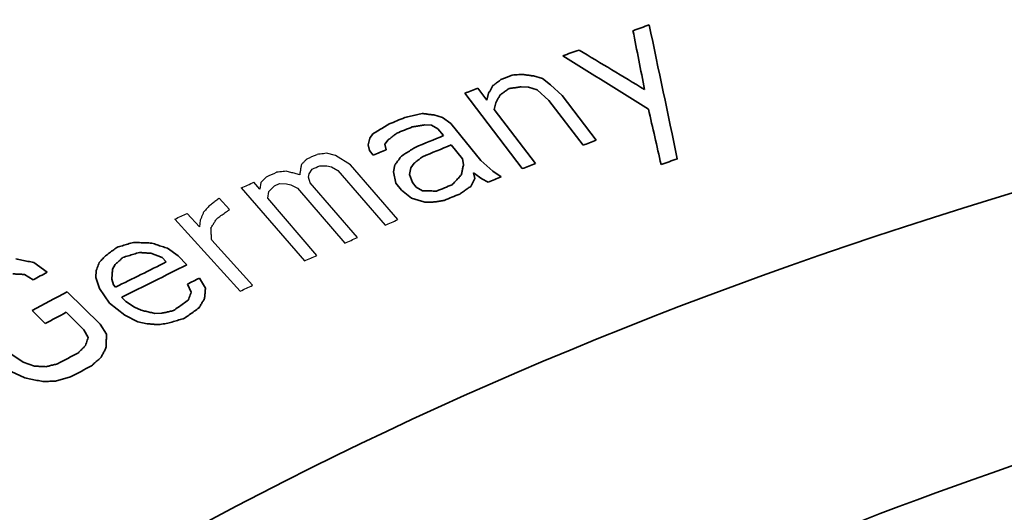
# Model space of a CAD drawing. Header units: millimetres. Extents: x -11430 to 11430, y -488 to 4365.
# Tile 16 of 95: x 2158.1 to 2166.18, y 1185.58 to 1189.62. Entities that reach past the tile are written whole.
import ezdxf

# ---------------------------------------------------------------- set-up
doc = ezdxf.new("R2010")
doc.units = ezdxf.units.MM
doc.header["$LTSCALE"] = 15
doc.layers.add('_Sichtbarkanten', color=7, linetype='Continuous', lineweight=25)
doc.layers.add('Sichtbar schmal (ISO)', color=7, linetype='Continuous', lineweight=35)

msp = doc.modelspace()

# ---------------------------------------------------------------- linework, layer by layer
at = {"layer": '_Sichtbarkanten'}
for p, q in [((2160.6934, 1188.5043), (2160.6197, 1188.5233)), ((2160.8156, 1188.4293), (2160.6934, 1188.5043)), ((2160.5648, 1188.4212), (2160.6223, 1188.4209)), ((2160.6223, 1188.4209), (2160.6591, 1188.4114)), ((2160.6591, 1188.4114), (2160.7121, 1188.3832)), ((2161.2032, 1187.9808), (2160.8156, 1188.4293)), ((2160.4729, 1188.3289), (2160.4775, 1188.3567)), ((2160.4846, 1188.2824), (2160.4729, 1188.3289)), ((2160.4775, 1188.3567), (2160.5027, 1188.3937)), ((2160.7121, 1188.3832), (2161.0998, 1187.9347)), ((2159.9209, 1188.241), (2160.4378, 1187.6429)), ((2160.0728, 1188.2301), (2160.0243, 1188.2862)), ((2160.0819, 1188.2857), (2160.0728, 1188.2301)), ((2160.1924, 1188.2568), (2160.2338, 1188.275)), ((2160.2338, 1188.275), (2160.2913, 1188.2745)), ((2160.2913, 1188.2745), (2160.3281, 1188.265)), ((2160.3281, 1188.265), (2160.3811, 1188.2367)), ((2160.8722, 1187.8338), (2160.4846, 1188.2824)), ((2160.1374, 1188.1554), (2160.1465, 1188.2109)), ((2160.3811, 1188.2367), (2160.7688, 1187.7881)), ((2159.8238, 1188.0633), (2159.74, 1188.1554)), ((2160.5412, 1187.6881), (2160.1374, 1188.1554)), ((2159.5777, 1187.9215), (2159.4771, 1188.032)), ((2159.376, 1187.9848), (2159.9124, 1187.3956)), ((2159.5846, 1187.9773), (2159.5777, 1187.9215)), ((2160.0135, 1187.4428), (2159.6783, 1187.811))]:
    msp.add_line(p, q, dxfattribs=at)
for centre, major_axis, ratio, start_param, end_param in [((2161.786, 1245.9992), (61.5694, 54.3701), 0.584587, 4.216685, 4.21788), ((2161.6072, 1245.1362), (-61.218, -53.5318), 0.584781, 1.082039, 1.082941), ((2159.2901, 1244.8467), (61.6644, 52.3626), 0.601887, 4.252, 4.253195), ((2157.7686, 1245.2321), (62.1242, 52.1303), 0.615608, 4.266354, 4.267834), ((2158.5659, 1244.5904), (59.5639, 54.3186), 0.593967, 4.22793, 4.229422), ((2163.3645, 1245.5931), (-60.3344, -54.9502), 0.580152, 1.051511, 1.053027), ((2160.8205, 1243.0537), (-59.9431, -51.6332), 0.594355, 1.096859, 1.098395), ((2158.2831, 1243.1838), (-60.5287, -50.7733), 0.61629, 1.125298, 1.126817), ((2159.1025, 1242.5013), (-58.007, -52.8682), 0.594121, 1.086789, 1.088322)]:
    msp.add_ellipse(centre, major_axis=major_axis, ratio=ratio, start_param=start_param, end_param=end_param, dxfattribs=at)
for points in [[(2160.6197, 1188.5233), (2160.6111, 1188.5223), (2160.5937, 1188.5203), (2160.5676, 1188.5173), (2160.5502, 1188.5154), (2160.5415, 1188.5144)], [(2160.4129, 1188.4315), (2160.4114, 1188.4222), (2160.4083, 1188.4036), (2160.4038, 1188.3758), (2160.4008, 1188.3572), (2160.3993, 1188.348)], [(2160.4588, 1188.4777), (2160.4537, 1188.4725), (2160.4435, 1188.4623), (2160.4282, 1188.4469), (2160.418, 1188.4366), (2160.4129, 1188.4315)], [(2160.1278, 1188.3316), (2160.1227, 1188.3265), (2160.1125, 1188.3163), (2160.0972, 1188.301), (2160.087, 1188.2908), (2160.0819, 1188.2857)], [(2160.2887, 1188.3766), (2160.28, 1188.3757), (2160.2627, 1188.3738), (2160.2366, 1188.3709), (2160.2192, 1188.3689), (2160.2105, 1188.368)], [(2160.3993, 1188.348), (2160.387, 1188.3511), (2160.3625, 1188.3575), (2160.3256, 1188.3671), (2160.301, 1188.3735), (2160.2887, 1188.3766)], [(2160.1465, 1188.2109), (2160.1516, 1188.216), (2160.1618, 1188.2262), (2160.1771, 1188.2415), (2160.1873, 1188.2517), (2160.1924, 1188.2568)], [(2159.6556, 1188.0894), (2159.6508, 1188.0842), (2159.641, 1188.0738), (2159.6264, 1188.0581), (2159.6166, 1188.0477), (2159.6117, 1188.0425)], [(2159.74, 1188.1554), (2159.7306, 1188.148), (2159.7119, 1188.1334), (2159.6837, 1188.1114), (2159.665, 1188.0967), (2159.6556, 1188.0894)], [(2159.6117, 1188.0425), (2159.6087, 1188.0353), (2159.6027, 1188.0208), (2159.5936, 1187.999), (2159.5876, 1187.9845), (2159.5846, 1187.9773)], [(2159.7192, 1187.9878), (2159.7308, 1187.9962), (2159.7541, 1188.013), (2159.7889, 1188.0381), (2159.8122, 1188.0549), (2159.8238, 1188.0633)], [(2159.6719, 1187.9131), (2159.6771, 1187.9214), (2159.6876, 1187.938), (2159.7034, 1187.9629), (2159.714, 1187.9795), (2159.7192, 1187.9878)], [(2159.6783, 1187.811), (2159.6775, 1187.8224), (2159.6761, 1187.845), (2159.674, 1187.879), (2159.6726, 1187.9017), (2159.6719, 1187.9131)]]:
    msp.add_open_spline(points, degree=3, dxfattribs=at)
at = {"layer": 'Sichtbar schmal (ISO)'}
for p, q in [((2162.3894, 1189.1346), (2162.3166, 1189.1564)), ((2162.4553, 1189.0851), (2162.3894, 1189.1346)), ((2161.934, 1188.9596), (2161.8604, 1189.056)), ((2162.2159, 1189.0676), (2162.274, 1189.0651)), ((2162.274, 1189.0651), (2162.3469, 1189.0432)), ((2162.5506, 1188.9971), (2162.4553, 1189.0851)), ((2161.752, 1189.0147), (2162.2231, 1188.3978)), ((2161.9479, 1189.0147), (2161.934, 1188.9596)), ((2162.3469, 1189.0432), (2162.4422, 1188.9552)), ((2162.8303, 1188.6308), (2162.5506, 1188.9971)), ((2161.9929, 1188.8825), (2162.0068, 1188.9376)), ((2162.4422, 1188.9552), (2162.7219, 1188.5889)), ((2161.5713, 1188.817), (2161.498, 1188.8375)), ((2161.6387, 1188.7687), (2161.5713, 1188.817)), ((2162.3315, 1188.4391), (2161.9929, 1188.8825)), ((2161.4227, 1188.7557), (2161.4805, 1188.7542)), ((2161.4805, 1188.7542), (2161.5326, 1188.7249)), ((2161.5326, 1188.7249), (2161.5788, 1188.6679)), ((2161.8852, 1188.4646), (2161.6387, 1188.7687)), ((2160.9731, 1188.6476), (2160.9615, 1188.5923)), ((2161.0002, 1188.6839), (2160.9731, 1188.6476)), ((2160.9615, 1188.5923), (2160.9711, 1188.5456)), ((2161.0985, 1188.5975), (2161.1255, 1188.6338)), ((2161.108, 1188.5508), (2161.0985, 1188.5975)), ((2161.6404, 1188.5918), (2161.7329, 1188.4778)), ((2160.9711, 1188.5456), (2161.0019, 1188.5076)), ((2161.1793, 1188.4281), (2161.1676, 1188.3728)), ((2161.2987, 1188.3504), (2161.3104, 1188.4057)), ((2161.3104, 1188.4057), (2161.3374, 1188.4421)), ((2161.7329, 1188.4778), (2161.7425, 1188.431)), ((2161.9835, 1188.3784), (2161.8852, 1188.4646)), ((2161.1676, 1188.3728), (2161.1868, 1188.2795)), ((2161.3237, 1188.2847), (2161.2987, 1188.3504)), ((2161.8253, 1188.3637), (2161.8928, 1188.3155)), ((2161.8349, 1188.317), (2161.8253, 1188.3637)), ((2162.0509, 1188.3301), (2161.9835, 1188.3784)), ((2161.1868, 1188.2795), (2161.233, 1188.2225)), ((2161.3546, 1188.2467), (2161.3237, 1188.2847)), ((2161.4066, 1188.2173), (2161.3546, 1188.2467)), ((2161.8928, 1188.3155), (2161.9448, 1188.2862)), ((2161.233, 1188.2225), (2161.3159, 1188.1551)), ((2161.4258, 1188.124), (2161.4836, 1188.1223)), ((2159.1796, 1187.7048), (2159.2711, 1187.67)), ((2159.4045, 1187.683), (2159.3155, 1187.7457)), ((2159.4738, 1187.6104), (2159.4045, 1187.683)), ((2158.3306, 1187.5503), (2158.2213, 1187.6289)), ((2158.8658, 1187.576), (2158.888, 1187.6136)), ((2159.2711, 1187.67), (2159.3057, 1187.6337)), ((2158.1425, 1187.5317), (2158.2157, 1187.4887)), ((2158.7323, 1187.5635), (2158.7274, 1187.5078)), ((2158.7274, 1187.5078), (2158.7571, 1187.4158)), ((2158.8733, 1187.4462), (2158.8584, 1187.4923)), ((2158.8906, 1187.4281), (2158.8733, 1187.4462)), ((2159.4788, 1187.4522), (2159.511, 1187.3879)), ((2159.6272, 1187.4191), (2159.5777, 1187.5015)), ((2158.7632, 1187.1235), (2158.4928, 1187.3902)), ((2158.7571, 1187.4158), (2158.8412, 1187.2972)), ((2158.8412, 1187.2972), (2158.9649, 1187.198)), ((2158.9747, 1187.3095), (2158.9401, 1187.3458)), ((2159.0464, 1187.2648), (2158.9747, 1187.3095)), ((2158.2056, 1187.2365), (2158.3137, 1187.1298)), ((2158.4861, 1187.2219), (2158.6302, 1187.0796)), ((2158.9649, 1187.198), (2159.0737, 1187.1448)), ((2159.1008, 1187.2382), (2159.0464, 1187.2648)), ((2159.2689, 1187.2144), (2159.2121, 1187.213)), ((2158.8161, 1187.0421), (2158.7632, 1187.1235)), ((2159.0737, 1187.1448), (2159.1478, 1187.128)), ((2158.6302, 1187.0796), (2158.6652, 1187.016)), ((2158.1323, 1186.8147), (2158.0411, 1186.8757)), ((2158.2247, 1186.7816), (2158.1323, 1186.8147)), ((2158.0355, 1186.7362), (2158.1459, 1186.6853))]:
    msp.add_line(p, q, dxfattribs=at)
for centre, major_axis, ratio, start_param, end_param in [((2165.0994, 1247.7579), (-68.3317, -48.9459), 0.606334, 1.134645, 1.136428), ((2201.8315, 1733.0966), (-83.5497, 853.1447), 0.136755, 2.248034, 2.249703), ((2197.734, 1712.3943), (75.5181, -819.9845), 0.128656, 5.391932, 5.392696), ((2160.7206, 1246.2124), (68.8195, 45.1567), 0.632649, 4.343556, 4.345338), ((2291.7354, 1604.8858), (-404.1653, 420.906), 0.699744, 1.939547, 1.94066), ((2303.5578, 1641.2511), (432.2702, -469.3787), 0.691774, 5.092776, 5.094122), ((2162.3823, 1246.1117), (66.1557, 48.9941), 0.608813, 4.284301, 4.285497), ((2180.1041, 1172.8253), (30.0205, 0), 0.57735, 1.920851, 2.500544), ((2160.1559, 1245.9837), (66.6713, 47.749), 0.625278, 4.313204, 4.314689), ((2205.3487, 1738.4245), (91.6215, -861.3023), 0.147987, 5.388487, 5.389171), ((2161.0587, 1245.4627), (64.0201, 50.6096), 0.604373, 4.267733, 4.269528), ((2161.1205, 1245.1445), (-63.7918, -50.3902), 0.604183, 1.126565, 1.128367), ((2161.3878, 1276.8312), (-68.1442, -83.8828), 0.665538, 0.883944, 0.886595), ((2161.4494, 1276.4646), (67.9199, 83.6066), 0.665538, 4.025535, 4.028195), ((2164.419, 1245.0664), (-64.4937, -49.4194), 0.600057, 1.11591, 1.117438), ((2159.1621, 1244.8576), (-64.0639, -49.2812), 0.620175, 1.151582, 1.153078), ((2160.6348, 1243.6027), (-64.8419, -46.2208), 0.624555, 1.174323, 1.175851), ((2162.4148, 1242.8304), (-65.7635, -43.7446), 0.624814, 1.190209, 1.192073), ((2163.896, 1245.2226), (-62.5362, -51.9866), 0.59117, 1.086013, 1.087537), ((2161.1707, 1243.5148), (62.5884, 49.1983), 0.606589, 4.27253, 4.274367), ((2161.2319, 1243.3192), (-62.4017, -49.0946), 0.60683, 1.130463, 1.132305), ((2159.0885, 1275.6951), (-60.3033, -89.5785), 0.619777, 0.824271, 0.829335), ((2159.1579, 1275.3336), (60.106, 89.285), 0.619776, 3.965615, 3.972148), ((2160.3829, 1246.8871), (-55.4158, -61.7292), 0.549588, 0.988094, 0.989863), ((2161.2983, 1245.0373), (56.7348, 57.9043), 0.564499, 4.161911, 4.163421), ((2180.1041, 1172.4832), (27.1562, 0), 0.57735, 1.874002, 2.300214), ((2158.1195, 1275.8084), (-57.6226, -91.9746), 0.600422, 0.807732, 0.811331), ((2159.5312, 1244.3408), (-54.4257, -59.2246), 0.556037, 1.00752, 1.01023), ((2158.6238, 1242.4246), (53.6527, 57.3119), 0.564246, 4.166598, 4.169349), ((2158.732, 1242.0635), (-53.3898, -57.0492), 0.564295, 1.024809, 1.027574), ((2180.1041, 1172.4832), (24.2395, 0), 0.57735, 1.809903, 2.517768)]:
    msp.add_ellipse(centre, major_axis=major_axis, ratio=ratio, start_param=start_param, end_param=end_param, dxfattribs=at)
for points, knots in [([(2149.504, 1186.9663), (2149.5987, 1187.0474), (2149.6945, 1187.128), (2149.7913, 1187.2082), (2149.8851, 1187.2859), (2149.9798, 1187.3631), (2150.0755, 1187.4399), (2150.51, 1187.7886), (2150.9642, 1188.1283), (2151.4372, 1188.4583), (2151.5094, 1188.5087), (2151.582, 1188.5588), (2151.6551, 1188.6087), (2152.166, 1188.9577), (2152.6981, 1189.2955), (2153.2505, 1189.6214), (2153.2946, 1189.6474), (2153.3388, 1189.6733), (2153.3832, 1189.6992), (2153.974, 1190.0438), (2154.5878, 1190.3749), (2155.2212, 1190.6908), (2155.231, 1190.6957), (2155.2408, 1190.7006), (2155.2506, 1190.7055), (2155.8944, 1191.0259), (2156.5584, 1191.3306), (2157.2451, 1191.6209), (2157.2749, 1191.6335), (2157.3048, 1191.6461), (2157.3347, 1191.6587), (2157.9935, 1191.9352), (2158.6735, 1192.1987), (2159.3863, 1192.4514), (2159.4616, 1192.4781), (2159.5373, 1192.5047), (2159.6133, 1192.5311), (2160.2896, 1192.7665), (2160.9936, 1192.9917), (2161.7128, 1193.2014), (2161.8412, 1193.2389), (2161.9701, 1193.2758), (2162.0996, 1193.3123), (2162.7765, 1193.503), (2163.4674, 1193.6804), (2164.1763, 1193.845)], [0.2611772, 0.2611772, 0.2611772, 0.2611772, 0.2808979, 0.2808979, 0.2808979, 0.3, 0.3, 0.3, 0.3867525, 0.3867525, 0.3867525, 0.4, 0.4, 0.4, 0.4926077, 0.4926077, 0.4926077, 0.5, 0.5, 0.5, 0.5984773, 0.5984773, 0.5984773, 0.6, 0.6, 0.6, 0.7, 0.7, 0.7, 0.7043454, 0.7043454, 0.7043454, 0.8, 0.8, 0.8, 0.8101047, 0.8101047, 0.8101047, 0.9, 0.9, 0.9, 0.9160527, 0.9160527, 0.9160527, 1, 1, 1, 1]), ([(2151.5551, 1185.7821), (2151.6531, 1185.8668), (2151.7524, 1185.951), (2151.853, 1186.0346), (2152.1666, 1186.2955), (2152.492, 1186.551), (2152.8288, 1186.8009), (2153.0067, 1186.9329), (2153.1879, 1187.0633), (2153.3721, 1187.1922), (2153.6864, 1187.4119), (2154.0098, 1187.6269), (2154.342, 1187.8371), (2154.5731, 1187.9832), (2154.8084, 1188.127), (2155.0478, 1188.2683), (2155.3545, 1188.4494), (2155.668, 1188.6263), (2155.9877, 1188.7989), (2156.2769, 1188.9551), (2156.5711, 1189.1076), (2156.8703, 1189.2566), (2157.1599, 1189.4008), (2157.4541, 1189.5416), (2157.7528, 1189.679), (2158.1037, 1189.8404), (2158.4609, 1189.9971), (2158.826, 1190.1496), (2159.0926, 1190.261), (2159.3634, 1190.3702), (2159.6392, 1190.4774), (2160.0597, 1190.6408), (2160.4916, 1190.7995), (2160.935, 1190.9529), (2161.1804, 1191.0378), (2161.4294, 1191.1211), (2161.682, 1191.2026), (2162.1876, 1191.3659), (2162.7074, 1191.5222), (2163.2366, 1191.6697), (2163.4491, 1191.729), (2163.6632, 1191.7868), (2163.8784, 1191.8431), (2164.4682, 1191.9973), (2165.0667, 1192.14), (2165.6746, 1192.2714), (2165.8408, 1192.3074), (2166.0077, 1192.3424), (2166.1754, 1192.3767)], [0.279665, 0.279665, 0.279665, 0.279665, 0.300046, 0.300046, 0.300046, 0.3636364, 0.3636364, 0.3636364, 0.3972359, 0.3972359, 0.3972359, 0.4545455, 0.4545455, 0.4545455, 0.4943909, 0.4943909, 0.4943909, 0.5454545, 0.5454545, 0.5454545, 0.5916497, 0.5916497, 0.5916497, 0.6363636, 0.6363636, 0.6363636, 0.6889002, 0.6889002, 0.6889002, 0.7272727, 0.7272727, 0.7272727, 0.7857882, 0.7857882, 0.7857882, 0.8181818, 0.8181818, 0.8181818, 0.8830394, 0.8830394, 0.8830394, 0.9090909, 0.9090909, 0.9090909, 0.9804811, 0.9804811, 0.9804811, 1, 1, 1, 1])]:
    msp.add_open_spline(points, degree=3, knots=knots, dxfattribs=at)
for points in [[(2162.0556, 1189.1307), (2162.0476, 1189.1249), (2162.0316, 1189.1132), (2162.0076, 1189.0957), (2161.9915, 1189.084), (2161.9835, 1189.0782)], [(2162.2221, 1189.1698), (2162.2132, 1189.1692), (2162.1955, 1189.1679), (2162.1689, 1189.166), (2162.1512, 1189.1647), (2162.1423, 1189.164)], [(2162.3166, 1189.1564), (2162.3061, 1189.1579), (2162.2851, 1189.1608), (2162.2536, 1189.1653), (2162.2326, 1189.1683), (2162.2221, 1189.1698)], [(2161.9835, 1189.0782), (2161.9796, 1189.0711), (2161.9717, 1189.057), (2161.9598, 1189.0359), (2161.9519, 1189.0218), (2161.9479, 1189.0147)], [(2162.0424, 1189.0011), (2162.0504, 1189.0069), (2162.0664, 1189.0186), (2162.0905, 1189.0361), (2162.1065, 1189.0477), (2162.1145, 1189.0536)], [(2162.1145, 1189.0536), (2162.1257, 1189.0551), (2162.1483, 1189.0583), (2162.1821, 1189.0629), (2162.2047, 1189.0661), (2162.2159, 1189.0676)], [(2162.0068, 1188.9376), (2162.0108, 1188.9447), (2162.0187, 1188.9587), (2162.0306, 1188.9799), (2162.0385, 1188.994), (2162.0424, 1189.0011)], [(2161.4035, 1188.8492), (2161.3876, 1188.8455), (2161.3559, 1188.838), (2161.3083, 1188.8269), (2161.2766, 1188.8195), (2161.2607, 1188.8158)], [(2161.498, 1188.8375), (2161.4875, 1188.8388), (2161.4665, 1188.8414), (2161.435, 1188.8453), (2161.414, 1188.8479), (2161.4035, 1188.8492)], [(2161.1334, 1188.7636), (2161.1186, 1188.7547), (2161.089, 1188.737), (2161.0446, 1188.7104), (2161.015, 1188.6927), (2161.0002, 1188.6839)], [(2161.3224, 1188.7398), (2161.3335, 1188.7415), (2161.3558, 1188.7451), (2161.3892, 1188.7504), (2161.4115, 1188.7539), (2161.4227, 1188.7557)], [(2161.1255, 1188.6338), (2161.1332, 1188.6398), (2161.1487, 1188.6517), (2161.1718, 1188.6696), (2161.1873, 1188.6816), (2161.195, 1188.6875)], [(2161.3453, 1188.5719), (2161.3329, 1188.564), (2161.308, 1188.5481), (2161.2707, 1188.5244), (2161.2458, 1188.5086), (2161.2333, 1188.5008)], [(2161.2333, 1188.5008), (2161.2273, 1188.4927), (2161.2153, 1188.4765), (2161.1973, 1188.4523), (2161.1853, 1188.4362), (2161.1793, 1188.4281)], [(2161.3374, 1188.4421), (2161.3452, 1188.448), (2161.3606, 1188.46), (2161.3838, 1188.4779), (2161.3992, 1188.4899), (2161.4069, 1188.4958)], [(2161.7425, 1188.431), (2161.7405, 1188.4218), (2161.7366, 1188.4032), (2161.7308, 1188.3755), (2161.7269, 1188.357), (2161.725, 1188.3478)], [(2161.725, 1188.3478), (2161.7166, 1188.3387), (2161.6999, 1188.3205), (2161.6748, 1188.2933), (2161.658, 1188.2752), (2161.6497, 1188.2661)], [(2161.7113, 1188.1901), (2161.7214, 1188.1971), (2161.7415, 1188.211), (2161.7718, 1188.2318), (2161.792, 1188.2458), (2161.802, 1188.2527)], [(2161.802, 1188.2527), (2161.8057, 1188.2599), (2161.813, 1188.2741), (2161.8239, 1188.2955), (2161.8312, 1188.3098), (2161.8349, 1188.317)], [(2161.5223, 1188.214), (2161.5095, 1188.2143), (2161.4837, 1188.2151), (2161.4452, 1188.2162), (2161.4195, 1188.2169), (2161.4066, 1188.2173)], [(2161.3159, 1188.1551), (2161.3281, 1188.1516), (2161.3525, 1188.1447), (2161.3892, 1188.1343), (2161.4136, 1188.1274), (2161.4258, 1188.124)], [(2161.4836, 1188.1223), (2161.4948, 1188.124), (2161.5171, 1188.1275), (2161.5505, 1188.1327), (2161.5728, 1188.1362), (2161.5839, 1188.1379)], [(2158.9003, 1187.7533), (2158.889, 1187.7447), (2158.8665, 1187.7276), (2158.8327, 1187.702), (2158.8102, 1187.685), (2158.799, 1187.6765)], [(2159.0362, 1187.794), (2159.0211, 1187.7894), (2158.9909, 1187.7804), (2158.9456, 1187.7668), (2158.9154, 1187.7578), (2158.9003, 1187.7533)], [(2159.187, 1187.7887), (2159.1702, 1187.7893), (2159.1367, 1187.7905), (2159.0865, 1187.7922), (2159.0529, 1187.7934), (2159.0362, 1187.794)], [(2159.3155, 1187.7457), (2159.3013, 1187.7505), (2159.2727, 1187.76), (2159.2299, 1187.7743), (2159.2013, 1187.7839), (2159.187, 1187.7887)], [(2158.799, 1187.6765), (2158.7943, 1187.6712), (2158.785, 1187.6607), (2158.771, 1187.6448), (2158.7616, 1187.6343), (2158.757, 1187.629)], [(2158.9497, 1187.6709), (2158.9648, 1187.6754), (2158.995, 1187.6844), (2159.0404, 1187.698), (2159.0706, 1187.707), (2159.0857, 1187.7116)], [(2159.0857, 1187.7116), (2159.0961, 1187.7108), (2159.117, 1187.7093), (2159.1483, 1187.707), (2159.1692, 1187.7055), (2159.1796, 1187.7048)], [(2158.2213, 1187.6289), (2158.2049, 1187.6322), (2158.1719, 1187.6389), (2158.1223, 1187.6489), (2158.0892, 1187.6556), (2158.0726, 1187.659)], [(2158.757, 1187.629), (2158.7542, 1187.6218), (2158.7488, 1187.6072), (2158.7405, 1187.5854), (2158.735, 1187.5708), (2158.7323, 1187.5635)], [(2158.888, 1187.6136), (2158.8949, 1187.62), (2158.9086, 1187.6327), (2158.9292, 1187.6518), (2158.9429, 1187.6645), (2158.9497, 1187.6709)], [(2158.049, 1187.5366), (2158.0594, 1187.536), (2158.0802, 1187.535), (2158.1113, 1187.5334), (2158.1321, 1187.5323), (2158.1425, 1187.5317)], [(2158.8584, 1187.4923), (2158.8592, 1187.5016), (2158.8609, 1187.5201), (2158.8633, 1187.548), (2158.865, 1187.5666), (2158.8658, 1187.576)], [(2159.511, 1187.3879), (2159.5083, 1187.3806), (2159.5028, 1187.366), (2159.4946, 1187.3441), (2159.4891, 1187.3294), (2159.4863, 1187.3221)], [(2159.6198, 1187.335), (2159.6206, 1187.3444), (2159.6223, 1187.363), (2159.6247, 1187.391), (2159.6263, 1187.4097), (2159.6272, 1187.4191)], [(2159.4863, 1187.3221), (2159.4729, 1187.3125), (2159.446, 1187.2932), (2159.4056, 1187.2643), (2159.3787, 1187.245), (2159.3653, 1187.2354)], [(2159.5754, 1187.2594), (2159.5803, 1187.2678), (2159.5902, 1187.2846), (2159.605, 1187.3098), (2159.6149, 1187.3266), (2159.6198, 1187.335)], [(2159.2121, 1187.213), (2159.1997, 1187.2158), (2159.175, 1187.2214), (2159.1379, 1187.2298), (2159.1132, 1187.2354), (2159.1008, 1187.2382)], [(2159.3653, 1187.2354), (2159.3546, 1187.233), (2159.3332, 1187.2284), (2159.301, 1187.2214), (2159.2796, 1187.2167), (2159.2689, 1187.2144)], [(2159.4543, 1187.1726), (2159.4678, 1187.1822), (2159.4947, 1187.2015), (2159.535, 1187.2304), (2159.5619, 1187.2497), (2159.5754, 1187.2594)], [(2159.1478, 1187.128), (2159.1583, 1187.1272), (2159.1792, 1187.1256), (2159.2105, 1187.1233), (2159.2313, 1187.1217), (2159.2418, 1187.1209)], [(2159.2418, 1187.1209), (2159.2503, 1187.1222), (2159.2673, 1187.1246), (2159.2928, 1187.1283), (2159.3099, 1187.1308), (2159.3184, 1187.132)], [(2159.3184, 1187.132), (2159.3335, 1187.1365), (2159.3637, 1187.1455), (2159.409, 1187.159), (2159.4392, 1187.168), (2159.4543, 1187.1726)], [(2158.8116, 1186.9299), (2158.8121, 1186.9423), (2158.8131, 1186.9672), (2158.8146, 1187.0046), (2158.8156, 1187.0296), (2158.8161, 1187.0421)], [(2158.6438, 1186.9497), (2158.6372, 1186.9432), (2158.6242, 1186.9302), (2158.6047, 1186.9106), (2158.5917, 1186.8976), (2158.5852, 1186.891)], [(2158.6652, 1187.016), (2158.6628, 1187.0087), (2158.658, 1186.9939), (2158.6509, 1186.9718), (2158.6461, 1186.9571), (2158.6438, 1186.9497)], [(2158.771, 1186.8533), (2158.7755, 1186.8618), (2158.7846, 1186.8788), (2158.7981, 1186.9043), (2158.8071, 1186.9213), (2158.8116, 1186.9299)], [(2158.4128, 1186.7993), (2158.4023, 1186.7967), (2158.3813, 1186.7917), (2158.3497, 1186.784), (2158.3287, 1186.779), (2158.3182, 1186.7764)], [(2158.6933, 1186.7843), (2158.702, 1186.792), (2158.7192, 1186.8073), (2158.7451, 1186.8303), (2158.7624, 1186.8456), (2158.771, 1186.8533)], [(2158.3182, 1186.7764), (2158.3078, 1186.777), (2158.2871, 1186.7781), (2158.2559, 1186.7799), (2158.2351, 1186.781), (2158.2247, 1186.7816)], [(2158.1459, 1186.6853), (2158.1624, 1186.6819), (2158.1955, 1186.675), (2158.2451, 1186.6648), (2158.2781, 1186.658), (2158.2945, 1186.6546)], [(2158.2945, 1186.6546), (2158.3071, 1186.6552), (2158.3321, 1186.6563), (2158.3697, 1186.6579), (2158.3947, 1186.659), (2158.4072, 1186.6596)], [(2158.4072, 1186.6596), (2158.4198, 1186.6632), (2158.4451, 1186.6706), (2158.483, 1186.6816), (2158.5083, 1186.6889), (2158.521, 1186.6926)]]:
    msp.add_open_spline(points, degree=3, dxfattribs=at)

doc.saveas('drawing.dxf')
